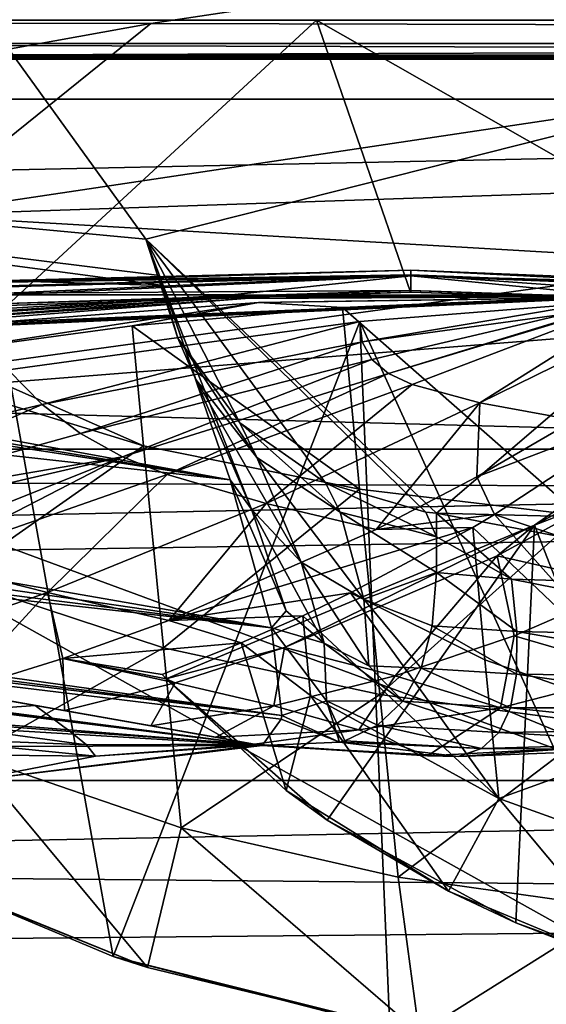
# Model space of a CAD drawing. Header units: metres. Extents: x -1204 to 0, y -809 to 0.
# Tile 124 of 145: x -276 to -241, y -117 to -52. Entities that reach past the tile are written whole.
import ezdxf

# ---------------------------------------------------------------- set-up
doc = ezdxf.new("R2010")
doc.units = ezdxf.units.M

msp = doc.modelspace()

# ---------------------------------------------------------------- linework, layer by layer
at = {"layer": 'top'}
for points in [[(-61.019341, -42.277069, 163.059708), (-61.019341, -52.277039, 163.059708), (-1143.019287, -42.277069, 163.059708)], [(-1143.019287, -42.277069, 163.059708), (-61.019341, -52.277039, 163.059708), (-1143.019287, -52.277039, 163.059708)], [(-1143.019287, -42.277069, 2063.059814), (-1143.019287, -52.277039, 2063.059814), (-61.019341, -42.277069, 2063.059814)], [(-1143.019287, -52.277039, 2063.059814), (-61.019341, -52.277039, 2063.059814), (-61.019341, -42.277069, 2063.059814)], [(-1143.019287, -52.277039, 2063.059814), (-592.221802, -52.277039, 2035.05957), (-61.019341, -52.277039, 2063.059814)], [(-61.019341, -52.277039, 163.059708), (-606.323853, -52.2771, 178.815674), (-1143.019287, -52.277039, 163.059708)], [(-579.647461, -52.277081, 180.079239), (-606.323853, -52.2771, 178.815674), (-61.019341, -52.277039, 163.059708)], [(-592.221802, -52.277039, 2035.05957), (-530.419067, -52.277027, 2033.819946), (-61.019341, -52.277039, 2063.059814)], [(-553.259033, -52.277065, 183.603622), (-579.647461, -52.277081, 180.079239), (-61.019341, -52.277039, 163.059708)], [(-527.484924, -52.277077, 189.304047), (-553.259033, -52.277065, 183.603622), (-61.019341, -52.277039, 163.059708)], [(-61.019341, -52.277039, 2063.059814), (-530.419067, -52.277027, 2033.819946), (-210.875702, -52.277069, 2039.214233)], [(-530.419067, -52.277027, 2033.819946), (-468.711304, -52.277031, 2030.107056), (-210.875702, -52.277069, 2039.214233)], [(-61.019341, -52.277039, 163.059708), (-256.563019, -52.277069, 206.237686), (-527.484924, -52.277077, 189.304047)], [(-256.563019, -52.277069, 206.237686), (-502.631165, -52.277073, 197.033524), (-527.484924, -52.277077, 189.304047)], [(-256.563019, -52.277069, 206.237686), (-290.753235, -52.277069, 210.990097), (-502.631165, -52.277073, 197.033524)], [(-210.875702, -52.277069, 2039.214233), (-468.711304, -52.277031, 2030.107056), (-278.17038, -52.277069, 2029.386353)], [(-267.775208, -66.672073, 2028.636108), (-278.17038, -52.277069, 2029.386353), (-342.381622, -59.655857, 2014.233154)], [(-290.753235, -52.277069, 210.990097), (-256.563019, -52.277069, 206.237686), (-276.877197, -71.034431, 208.818008)], [(-210.875702, -52.277069, 2039.214233), (-278.17038, -52.277069, 2029.386353), (-267.775208, -66.672073, 2028.636108)], [(-256.563019, -52.277069, 206.237686), (-250.390213, -70.14772, 205.591843), (-276.877197, -71.034431, 208.818008)], [(-248.685623, -84.685059, 2028.494751), (-210.875702, -52.277069, 2039.214233), (-267.775208, -66.672073, 2028.636108)], [(-187.65834, -52.277069, 202.238358), (-256.563019, -52.277069, 206.237686), (-61.019341, -52.277039, 163.059708)], [(-250.390213, -70.14772, 205.591843), (-256.563019, -52.277069, 206.237686), (-223.718063, -71.016754, 203.528641)], [(-256.563019, -52.277069, 206.237686), (-187.65834, -52.277069, 202.238358), (-223.718063, -71.016754, 203.528641)], [(-210.875702, -52.277069, 2039.214233), (-248.685623, -84.685059, 2028.494751), (-210.236877, -85.672096, 2033.360474)], [(-345.495789, -67.359512, 1955.478638), (-266.640259, -69.719315, 2009.059448), (-342.381622, -59.655857, 2014.233154)], [(-342.381622, -59.655857, 2014.233154), (-266.640259, -69.719315, 2009.059448), (-266.879822, -69.063744, 2013.302856)], [(-266.879822, -69.063744, 2013.302856), (-267.775208, -66.672073, 2028.636108), (-342.381622, -59.655857, 2014.233154)], [(-408.196045, -66.271866, 1898.582886), (-426.751129, -67.791565, 1860.075562), (-259.518127, -92.216759, 1813.18335)], [(-408.196045, -66.271866, 1898.582886), (-262.235535, -82.48381, 1914.326294), (-364.144409, -66.820793, 1941.365845)], [(-262.235535, -82.48381, 1914.326294), (-408.196045, -66.271866, 1898.582886), (-259.518127, -92.216759, 1813.18335)], [(-262.235535, -82.48381, 1914.326294), (-353.708588, -67.413704, 1946.987915), (-364.144409, -66.820793, 1941.365845)], [(-265.662384, -73.181023, 2027.8302), (-261.59967, -78.734474, 2027.513916), (-267.775208, -66.672073, 2028.636108)], [(-261.59967, -78.734474, 2027.513916), (-255.965561, -82.690681, 2027.717407), (-267.775208, -66.672073, 2028.636108)], [(-267.775208, -66.672073, 2028.636108), (-255.965561, -82.690681, 2027.717407), (-249.384933, -84.61161, 2028.396362)], [(-249.384933, -84.61161, 2028.396362), (-248.685623, -84.685059, 2028.494751), (-267.775208, -66.672073, 2028.636108)], [(-265.662384, -73.181023, 2027.8302), (-267.775208, -66.672073, 2028.636108), (-266.879822, -69.063744, 2013.302856)], [(-259.518127, -92.216759, 1813.18335), (-426.751129, -67.791565, 1860.075562), (-442.653564, -69.184189, 1820.396484)], [(-345.495789, -67.359512, 1955.478638), (-353.708588, -67.413704, 1946.987915), (-262.235535, -82.48381, 1914.326294)], [(-266.640259, -69.719315, 2009.059448), (-345.495789, -67.359512, 1955.478638), (-262.235535, -82.48381, 1914.326294)], [(-442.653564, -69.184189, 1820.396484), (-455.831238, -70.398582, 1779.724731), (-259.518127, -92.216759, 1813.18335)], [(-276.882782, -69.499634, 514.64093), (-276.882782, -69.382828, 464.540741), (-250.369675, -68.711884, 464.54068)], [(-276.882782, -69.382828, 464.540741), (-276.882782, -69.465851, 414.440399), (-250.369675, -68.711884, 464.54068)], [(-250.369675, -68.711884, 464.54068), (-276.882782, -69.465851, 414.440399), (-250.369675, -69.029884, 364.343201)], [(-250.369675, -68.711884, 464.54068), (-250.369675, -69.0886, 564.737549), (-276.882782, -69.499634, 514.64093)], [(-250.369675, -69.029884, 364.343201), (-276.882782, -70.231323, 314.247833), (-250.369675, -70.04245, 264.160095)], [(-276.882782, -69.465851, 414.440399), (-276.882782, -69.748695, 364.342041), (-250.369675, -69.029884, 364.343201)], [(-250.369675, -69.029884, 364.343201), (-276.882782, -69.748695, 364.342041), (-276.882782, -70.231323, 314.247833)], [(-250.369675, -69.0886, 564.737549), (-262.123352, -70.332756, 664.562439), (-276.882782, -70.332657, 614.832153)], [(-250.369675, -69.0886, 564.737549), (-276.882782, -69.816254, 564.73877), (-276.882782, -69.499634, 514.64093)], [(-276.882782, -69.816254, 564.73877), (-250.369675, -69.0886, 564.737549), (-276.882782, -70.332657, 614.832153)], [(-265.662384, -73.181023, 2027.8302), (-266.879822, -69.063744, 2013.302856), (-264.489716, -75.891113, 2009.059448)], [(-264.489716, -75.891113, 2009.059448), (-266.879822, -69.063744, 2013.302856), (-266.640259, -69.719315, 2009.059448)], [(-237.463623, -70.354691, 664.56189), (-262.123352, -70.332756, 664.562439), (-250.369675, -69.0886, 564.737549)], [(-250.369675, -69.029884, 364.343201), (-223.855698, -70.058678, 364.34436), (-250.369675, -68.711884, 464.54068)], [(-223.855698, -70.058678, 364.34436), (-223.855698, -69.788551, 464.540619), (-250.369675, -68.711884, 464.54068)], [(-250.369675, -68.711884, 464.54068), (-223.855698, -69.788551, 464.540619), (-250.369675, -69.0886, 564.737549)], [(-223.855698, -70.058678, 364.34436), (-250.369675, -69.029884, 364.343201), (-223.855698, -70.918816, 264.160309)], [(-223.855698, -70.918816, 264.160309), (-250.369675, -69.029884, 364.343201), (-250.369675, -70.04245, 264.160095)], [(-223.855698, -70.108559, 564.736389), (-237.463623, -70.354691, 664.56189), (-250.369675, -69.0886, 564.737549)], [(-223.855698, -69.788551, 464.540619), (-223.855698, -70.108559, 564.736389), (-250.369675, -69.0886, 564.737549)], [(-264.489716, -75.891113, 2009.059448), (-266.640259, -69.719315, 2009.059448), (-260.828247, -84.427757, 1933.293335)], [(-266.640259, -69.719315, 2009.059448), (-262.235535, -82.48381, 1914.326294), (-260.828247, -84.427757, 1933.293335)], [(-455.831238, -70.398582, 1779.724731), (-466.221802, -71.391251, 1738.247314), (-258.848663, -97.975372, 1711.757446)], [(-455.831238, -70.398582, 1779.724731), (-258.848663, -97.975372, 1711.757446), (-259.518127, -92.216759, 1813.18335)], [(-262.123352, -70.332756, 664.562439), (-286.738617, -71.819649, 664.523438), (-276.882782, -70.332657, 614.832153)], [(-286.738617, -71.819649, 664.523438), (-262.123352, -70.332756, 664.562439), (-286.229492, -72.030418, 669.276611)], [(-262.123352, -70.332756, 664.562439), (-261.683929, -70.45549, 669.314392), (-286.229492, -72.030418, 669.276611)], [(-286.229492, -72.030418, 669.276611), (-261.683929, -70.45549, 669.314392), (-285.719269, -72.241791, 674.029907)], [(-261.683929, -70.45549, 669.314392), (-261.2435, -70.578888, 674.066467), (-285.719269, -72.241791, 674.029907)], [(-285.211304, -72.45475, 678.783386), (-261.2435, -70.578888, 674.066467), (-236.339081, -70.440811, 678.820374)], [(-285.211304, -72.45475, 678.783386), (-236.339081, -70.440811, 678.820374), (-284.959351, -72.56263, 681.160339)], [(-284.959351, -72.56263, 681.160339), (-236.339081, -70.440811, 678.820374), (-236.153702, -70.456757, 681.197021)], [(-284.834808, -72.617561, 682.348877), (-284.959351, -72.56263, 681.160339), (-236.153702, -70.456757, 681.197021)], [(-284.834808, -72.617561, 682.348877), (-236.153702, -70.456757, 681.197021), (-236.062119, -70.465492, 682.385376)], [(-284.773529, -72.645729, 682.943237), (-284.834808, -72.617561, 682.348877), (-236.062119, -70.465492, 682.385376)], [(-284.773529, -72.645729, 682.943237), (-236.062119, -70.465492, 682.385376), (-236.017105, -70.470398, 682.979675)], [(-284.743622, -72.660309, 683.240479), (-284.773529, -72.645729, 682.943237), (-236.017105, -70.470398, 682.979675)], [(-284.743622, -72.660309, 683.240479), (-236.017105, -70.470398, 682.979675), (-235.995148, -70.473236, 683.276855)], [(-284.729156, -72.667953, 683.38916), (-284.743622, -72.660309, 683.240479), (-235.995148, -70.473236, 683.276855)], [(-284.729156, -72.667953, 683.38916), (-235.995148, -70.473236, 683.276855), (-235.984558, -70.474922, 683.425415)], [(-260.378906, -70.836922, 683.571777), (-284.729156, -72.667953, 683.38916), (-235.984558, -70.474922, 683.425415)], [(-276.882782, -70.913689, 264.159882), (-250.369675, -70.14772, 256.404907), (-250.369675, -70.04245, 264.160095)], [(-250.369675, -70.04245, 264.160095), (-276.882782, -70.231323, 314.247833), (-276.882782, -70.913689, 264.159882)], [(-276.882782, -71.034805, 256.404907), (-250.369675, -70.14772, 256.404907), (-276.882782, -70.913689, 264.159882)], [(-276.877197, -71.034431, 208.818008), (-250.369675, -70.14772, 256.404907), (-276.882782, -71.034805, 256.404907)], [(-276.877197, -71.034431, 208.818008), (-250.390213, -70.14772, 205.591843), (-250.369675, -70.14772, 256.404907)], [(-262.123352, -70.332756, 664.562439), (-237.463623, -70.354691, 664.56189), (-261.683929, -70.45549, 669.314392)], [(-237.463623, -70.354691, 664.56189), (-237.088516, -70.382545, 669.314636), (-261.683929, -70.45549, 669.314392)], [(-261.683929, -70.45549, 669.314392), (-237.088516, -70.382545, 669.314636), (-261.2435, -70.578888, 674.066467)], [(-237.088516, -70.382545, 669.314636), (-236.712921, -70.411072, 674.067444), (-261.2435, -70.578888, 674.066467)], [(-261.2435, -70.578888, 674.066467), (-236.712921, -70.411072, 674.067444), (-236.339081, -70.440811, 678.820374)], [(-235.984558, -70.474922, 683.425415), (-235.975861, -70.47789, 683.574036), (-260.378906, -70.836922, 683.571777)], [(-235.975861, -70.47789, 683.574036), (-240.700684, -70.562172, 708.823303), (-260.378906, -70.836922, 683.571777)], [(-253.710861, -72.084984, 762.362244), (-230.26123, -70.230324, 762.349976), (-253.563034, -73.432732, 814.112305)], [(-253.710861, -72.084984, 762.362244), (-231.354294, -121.278793, 761.023438), (-230.26123, -70.230324, 762.349976)], [(-230.26123, -70.230324, 762.349976), (-233.943115, -70.118805, 878.511047), (-253.563034, -73.432732, 814.112305)], [(-253.563034, -73.432732, 814.112305), (-233.943115, -70.118805, 878.511047), (-252.939392, -74.575821, 867.177368)], [(-233.943115, -70.118805, 878.511047), (-251.84726, -75.500259, 920.247742), (-252.939392, -74.575821, 867.177368)], [(-233.943115, -70.118805, 878.511047), (-234.248764, -70.115738, 994.730042), (-251.84726, -75.500259, 920.247742)], [(-234.248764, -70.115738, 994.730042), (-250.296158, -76.229965, 973.29071), (-251.84726, -75.500259, 920.247742)], [(-250.390213, -70.14772, 205.591843), (-223.855698, -71.00824, 256.404907), (-250.369675, -70.14772, 256.404907)], [(-250.390213, -70.14772, 205.591843), (-223.718063, -71.016754, 203.528641), (-223.855698, -71.00824, 256.404907)], [(-250.369675, -70.14772, 256.404907), (-223.855698, -71.00824, 256.404907), (-250.369675, -70.04245, 264.160095)], [(-250.369675, -70.04245, 264.160095), (-223.855698, -71.00824, 256.404907), (-223.855698, -70.918816, 264.160309)], [(-250.296158, -76.229965, 973.29071), (-234.248764, -70.115738, 994.730042), (-245.848083, -77.436874, 1079.070068)], [(-234.248764, -70.115738, 994.730042), (-231.177917, -70.216606, 1110.908813), (-245.848083, -77.436874, 1079.070068)], [(-245.848083, -77.436874, 1079.070068), (-231.177917, -70.216606, 1110.908813), (-239.623795, -78.559494, 1184.903076)], [(-242.26416, -85.4701, 1278.2948), (-230.215027, -116.374176, 1277.458618), (-220.772537, -70.488029, 1278.628784)], [(-242.26416, -85.4701, 1278.2948), (-220.772537, -70.488029, 1278.628784), (-231.609344, -79.751343, 1290.754761)], [(-285.719269, -72.241791, 674.029907), (-261.2435, -70.578888, 674.066467), (-285.211304, -72.45475, 678.783386)], [(-284.729156, -72.667953, 683.38916), (-260.378906, -70.836922, 683.571777), (-284.717194, -72.677261, 683.537781)], [(-260.378906, -70.836922, 683.571777), (-281.759491, -74.153938, 721.404175), (-284.717194, -72.677261, 683.537781)], [(-268.667816, -72.375862, 715.761597), (-281.759491, -74.153938, 721.404175), (-260.378906, -70.836922, 683.571777)], [(-254.862625, -71.172005, 711.637573), (-268.667816, -72.375862, 715.761597), (-260.378906, -70.836922, 683.571777)], [(-260.378906, -70.836922, 683.571777), (-240.700684, -70.562172, 708.823303), (-254.862625, -71.172005, 711.637573)], [(-254.862625, -71.172005, 711.637573), (-240.700684, -70.562172, 708.823303), (-239.310577, -84.834229, 716.245911)], [(-466.221802, -71.391251, 1738.247314), (-473.776428, -72.127205, 1696.156494), (-258.848663, -97.975372, 1711.757446)], [(-268.667816, -72.375862, 715.761597), (-254.862625, -71.172005, 711.637573), (-253.738297, -83.096649, 717.745605)], [(-254.862625, -71.172005, 711.637573), (-239.310577, -84.834229, 716.245911), (-253.738297, -83.096649, 717.745605)], [(-473.776428, -72.127205, 1696.156494), (-478.459229, -72.580704, 1653.644287), (-260.131592, -99.941025, 1610.207397)], [(-258.848663, -97.975372, 1711.757446), (-473.776428, -72.127205, 1696.156494), (-258.878174, -98.22435, 1704.796509)], [(-473.776428, -72.127205, 1696.156494), (-260.131592, -99.941025, 1610.207397), (-258.878174, -98.22435, 1704.796509)], [(-267.930023, -80.262146, 719.75354), (-281.759491, -74.153938, 721.404175), (-268.667816, -72.375862, 715.761597)], [(-274.569244, -77.53093, 814.001709), (-276.7966, -75.263687, 762.33905), (-253.710861, -72.084984, 762.362244)], [(-276.7966, -75.263687, 762.33905), (-269.919525, -113.818291, 761.317261), (-253.710861, -72.084984, 762.362244)], [(-253.710861, -72.084984, 762.362244), (-253.563034, -73.432732, 814.112305), (-274.569244, -77.53093, 814.001709)], [(-269.919525, -113.818291, 761.317261), (-251.758255, -118.492004, 761.148682), (-253.710861, -72.084984, 762.362244)], [(-253.738297, -83.096649, 717.745605), (-267.930023, -80.262146, 719.75354), (-268.667816, -72.375862, 715.761597)], [(-253.710861, -72.084984, 762.362244), (-251.758255, -118.492004, 761.148682), (-231.354294, -121.278793, 761.023438)], [(-478.459229, -72.580704, 1653.644287), (-480.247559, -72.735626, 1610.922363), (-260.131592, -99.941025, 1610.207397)], [(-480.247559, -72.735626, 1610.922363), (-378.457642, -90.359482, 1610.460938), (-260.131592, -99.941025, 1610.207397)], [(-253.563034, -73.432732, 814.112305), (-272.048859, -79.443771, 866.967041), (-274.569244, -77.53093, 814.001709)], [(-253.563034, -73.432732, 814.112305), (-252.939392, -74.575821, 867.177368), (-272.048859, -79.443771, 866.967041)], [(-261.59967, -78.734474, 2027.513916), (-265.662384, -73.181023, 2027.8302), (-260.472534, -81.03244, 2009.059448)], [(-260.472534, -81.03244, 2009.059448), (-265.662384, -73.181023, 2027.8302), (-264.489716, -75.891113, 2009.059448)], [(-267.930023, -80.262146, 719.75354), (-281.661041, -76.051819, 722.391174), (-281.759491, -74.153938, 721.404175)], [(-252.939392, -74.575821, 867.177368), (-269.307739, -80.971298, 919.948853), (-272.048859, -79.443771, 866.967041)], [(-252.939392, -74.575821, 867.177368), (-251.84726, -75.500259, 920.247742), (-269.307739, -80.971298, 919.948853)], [(-295.396973, -82.456459, 813.893066), (-276.7966, -75.263687, 762.33905), (-274.569244, -77.53093, 814.001709)], [(-276.7966, -75.263687, 762.33905), (-285.059998, -107.455383, 761.522034), (-269.919525, -113.818291, 761.317261)], [(-251.84726, -75.500259, 920.247742), (-266.358978, -82.145012, 972.941101), (-269.307739, -80.971298, 919.948853)], [(-251.84726, -75.500259, 920.247742), (-250.296158, -76.229965, 973.29071), (-266.358978, -82.145012, 972.941101)], [(-280.378967, -88.98497, 730.284485), (-281.661041, -76.051819, 722.391174), (-267.930023, -80.262146, 719.75354)], [(-250.296158, -76.229965, 973.29071), (-259.870056, -84.040115, 1078.924683), (-266.358978, -82.145012, 972.941101)], [(-260.472534, -81.03244, 2009.059448), (-264.489716, -75.891113, 2009.059448), (-257.56839, -87.899574, 1933.207153)], [(-264.489716, -75.891113, 2009.059448), (-260.828247, -84.427757, 1933.293335), (-257.56839, -87.899574, 1933.207153)], [(-250.296158, -76.229965, 973.29071), (-245.848083, -77.436874, 1079.070068), (-259.870056, -84.040115, 1078.924683)], [(-291.053192, -84.70723, 866.758545), (-295.396973, -82.456459, 813.893066), (-274.569244, -77.53093, 814.001709)], [(-274.569244, -77.53093, 814.001709), (-272.048859, -79.443771, 866.967041), (-291.053192, -84.70723, 866.758545)], [(-245.848083, -77.436874, 1079.070068), (-252.648956, -85.747231, 1184.885986), (-259.870056, -84.040115, 1078.924683)], [(-246.045151, -82.294876, 1184.893921), (-252.648956, -85.747231, 1184.885986), (-245.848083, -77.436874, 1079.070068)], [(-239.623795, -78.559494, 1184.903076), (-246.045151, -82.294876, 1184.893921), (-245.848083, -77.436874, 1079.070068)], [(-234.181702, -77.763115, 1233.295044), (-246.045151, -82.294876, 1184.893921), (-239.623795, -78.559494, 1184.903076)], [(-234.181702, -77.763115, 1233.295044), (-244.872894, -84.769485, 1241.751099), (-246.045151, -82.294876, 1184.893921)], [(-244.872894, -84.769485, 1241.751099), (-234.181702, -77.763115, 1233.295044), (-233.286179, -88.68718, 1240.01416)], [(-255.965561, -82.690681, 2027.717407), (-261.59967, -78.734474, 2027.513916), (-255.014404, -84.607147, 2009.059448)], [(-255.014404, -84.607147, 2009.059448), (-261.59967, -78.734474, 2027.513916), (-260.472534, -81.03244, 2009.059448)], [(-272.048859, -79.443771, 866.967041), (-269.307739, -80.971298, 919.948853), (-291.053192, -84.70723, 866.758545)], [(-280.197418, -96.401306, 1184.866943), (-273.112457, -97.650322, 1290.932251), (-374.275208, -79.80957, 1103.093628)], [(-374.275208, -79.80957, 1103.093628), (-273.112457, -97.650322, 1290.932251), (-351.072571, -83.905075, 1588.958252)], [(-238.021851, -83.821724, 1290.776978), (-242.26416, -85.4701, 1278.2948), (-231.609344, -79.751343, 1290.754761)], [(-266.61554, -93.522057, 728.493347), (-280.378967, -88.98497, 730.284485), (-267.930023, -80.262146, 719.75354)], [(-266.61554, -93.522057, 728.493347), (-267.930023, -80.262146, 719.75354), (-253.738297, -83.096649, 717.745605)], [(-299.366211, -93.022263, 965.059692), (-309.933197, -90.38266, 866.520813), (-269.307739, -80.971298, 919.948853)], [(-269.307739, -80.971298, 919.948853), (-309.933197, -90.38266, 866.520813), (-291.053192, -84.70723, 866.758545)], [(-282.517853, -87.792259, 972.59021), (-299.366211, -93.022263, 965.059692), (-269.307739, -80.971298, 919.948853)], [(-269.307739, -80.971298, 919.948853), (-266.358978, -82.145012, 972.941101), (-282.517853, -87.792259, 972.59021)], [(-255.014404, -84.607147, 2009.059448), (-260.472534, -81.03244, 2009.059448), (-253.468658, -90.322952, 1933.121216)], [(-260.472534, -81.03244, 2009.059448), (-257.56839, -87.899574, 1933.207153), (-253.468658, -90.322952, 1933.121216)], [(-266.358978, -82.145012, 972.941101), (-274.225128, -89.884018, 1078.778931), (-282.517853, -87.792259, 972.59021)], [(-266.358978, -82.145012, 972.941101), (-259.870056, -84.040115, 1078.924683), (-274.225128, -89.884018, 1078.778931)], [(-258.547729, -91.096466, 1857.279663), (-262.235535, -82.48381, 1914.326294), (-259.518127, -92.216759, 1813.18335)], [(-260.828247, -84.427757, 1933.293335), (-262.235535, -82.48381, 1914.326294), (-258.547729, -91.096466, 1857.279663)], [(-249.384933, -84.61161, 2028.396362), (-255.965561, -82.690681, 2027.717407), (-248.685165, -86.235863, 2009.059448)], [(-248.685165, -86.235863, 2009.059448), (-255.965561, -82.690681, 2027.717407), (-255.014404, -84.607147, 2009.059448)], [(-244.872894, -84.769485, 1241.751099), (-252.648956, -85.747231, 1184.885986), (-246.045151, -82.294876, 1184.893921)], [(-252.39917, -96.605309, 727.129822), (-266.61554, -93.522057, 728.493347), (-253.738297, -83.096649, 717.745605)], [(-253.738297, -83.096649, 717.745605), (-239.310577, -84.834229, 716.245911), (-252.39917, -96.605309, 727.129822)], [(-273.112457, -97.650322, 1290.932251), (-336.890472, -86.405754, 1595.911743), (-351.072571, -83.905075, 1588.958252)], [(-259.870056, -84.040115, 1078.924683), (-266.268585, -91.732628, 1184.873901), (-274.225128, -89.884018, 1078.778931)], [(-252.648956, -85.747231, 1184.885986), (-266.268585, -91.732628, 1184.873901), (-259.870056, -84.040115, 1078.924683)], [(-242.26416, -85.4701, 1278.2948), (-238.021851, -83.821724, 1290.776978), (-244.697678, -87.487213, 1290.802368)], [(-244.697678, -87.487213, 1290.802368), (-238.021851, -83.821724, 1290.776978), (-236.01265, -89.464478, 1396.651733)], [(-257.56839, -87.899574, 1933.207153), (-260.828247, -84.427757, 1933.293335), (-256.057129, -93.229828, 1857.174438)], [(-260.828247, -84.427757, 1933.293335), (-258.547729, -91.096466, 1857.279663), (-256.057129, -93.229828, 1857.174438)], [(-248.685165, -86.235863, 2009.059448), (-255.014404, -84.607147, 2009.059448), (-248.685959, -88.57296, 1977.555542)], [(-255.014404, -84.607147, 2009.059448), (-253.468658, -90.322952, 1933.121216), (-248.685959, -88.57296, 1977.555542)], [(-248.685623, -84.685059, 2028.494751), (-249.384933, -84.61161, 2028.396362), (-248.685165, -86.235863, 2009.059448)], [(-243.775116, -89.009903, 1976.499634), (-222.656891, -89.630089, 1979.133179), (-248.685623, -84.685059, 2028.494751)], [(-222.656891, -89.630089, 1979.133179), (-210.236877, -85.672096, 2033.360474), (-248.685623, -84.685059, 2028.494751)], [(-248.685623, -84.685059, 2028.494751), (-248.685165, -86.235863, 2009.059448), (-243.775116, -89.009903, 1976.499634)], [(-244.872894, -84.769485, 1241.751099), (-246.314774, -85.616112, 1243.019653), (-252.648956, -85.747231, 1184.885986)], [(-239.310577, -84.834229, 716.245911), (-237.953033, -98.528687, 726.11145), (-252.39917, -96.605309, 727.129822)], [(-232.252518, -98.96582, 1248.087646), (-246.314774, -85.616112, 1243.019653), (-244.872894, -84.769485, 1241.751099)], [(-232.252518, -98.96582, 1248.087646), (-244.872894, -84.769485, 1241.751099), (-233.286179, -88.68718, 1240.01416)], [(-266.442505, -95.562141, 1278.095215), (-255.858917, -104.84761, 1277.825928), (-242.26416, -85.4701, 1278.2948)], [(-266.442505, -95.562141, 1278.095215), (-242.26416, -85.4701, 1278.2948), (-258.658356, -93.507774, 1290.862061)], [(-246.314774, -85.616112, 1243.019653), (-266.268585, -91.732628, 1184.873901), (-252.648956, -85.747231, 1184.885986)], [(-246.314774, -85.616112, 1243.019653), (-254.323395, -89.916473, 1250.821045), (-266.268585, -91.732628, 1184.873901)], [(-258.658356, -93.507774, 1290.862061), (-242.26416, -85.4701, 1278.2948), (-244.697678, -87.487213, 1290.802368)], [(-255.858917, -104.84761, 1277.825928), (-243.487457, -111.604996, 1277.617554), (-242.26416, -85.4701, 1278.2948)], [(-254.323395, -89.916473, 1250.821045), (-246.314774, -85.616112, 1243.019653), (-245.517944, -94.320023, 1249.539429)], [(-245.517944, -94.320023, 1249.539429), (-246.314774, -85.616112, 1243.019653), (-232.252518, -98.96582, 1248.087646)], [(-242.26416, -85.4701, 1278.2948), (-243.487457, -111.604996, 1277.617554), (-230.215027, -116.374176, 1277.458618)], [(-336.890472, -86.405754, 1595.911743), (-273.112457, -97.650322, 1290.932251), (-321.712891, -89.08197, 1600.562622)], [(-248.685165, -86.235863, 2009.059448), (-248.685959, -88.57296, 1977.555542), (-243.775116, -89.009903, 1976.499634)], [(-282.517853, -87.792259, 972.59021), (-274.225128, -89.884018, 1078.778931), (-288.704315, -94.901497, 1078.634888)], [(-244.697678, -87.487213, 1290.802368), (-251.400711, -95.371475, 1396.731201), (-258.658356, -93.507774, 1290.862061)], [(-253.468658, -90.322952, 1933.121216), (-257.56839, -87.899574, 1933.207153), (-253.135101, -94.718575, 1857.069092)], [(-257.56839, -87.899574, 1933.207153), (-256.057129, -93.229828, 1857.174438), (-253.135101, -94.718575, 1857.069092)], [(-243.59259, -92.734589, 1396.689453), (-251.400711, -95.371475, 1396.731201), (-244.697678, -87.487213, 1290.802368)], [(-236.01265, -89.464478, 1396.651733), (-243.59259, -92.734589, 1396.689453), (-244.697678, -87.487213, 1290.802368)], [(-248.685959, -88.57296, 1977.555542), (-253.468658, -90.322952, 1933.121216), (-248.962616, -92.082726, 1923.211182)], [(-248.685959, -88.57296, 1977.555542), (-248.962616, -92.082726, 1923.211182), (-243.425919, -92.446884, 1923.893799)], [(-243.775116, -89.009903, 1976.499634), (-248.685959, -88.57296, 1977.555542), (-243.425919, -92.446884, 1923.893799)], [(-273.112457, -97.650322, 1290.932251), (-267.439392, -98.650291, 1396.825317), (-321.712891, -89.08197, 1600.562622)], [(-321.712891, -89.08197, 1600.562622), (-267.439392, -98.650291, 1396.825317), (-306.017487, -91.84948, 1602.751587)], [(-279.225739, -100.618393, 740.00824), (-280.378967, -88.98497, 730.284485), (-266.61554, -93.522057, 728.493347)], [(-243.425919, -92.446884, 1923.893799), (-224.228531, -92.871925, 1926.165649), (-243.775116, -89.009903, 1976.499634)], [(-224.228531, -92.871925, 1926.165649), (-222.656891, -89.630089, 1979.133179), (-243.775116, -89.009903, 1976.499634)], [(-274.225128, -89.884018, 1078.778931), (-280.197418, -96.401306, 1184.866943), (-288.704315, -94.901497, 1078.634888)], [(-280.197418, -96.401306, 1184.866943), (-274.225128, -89.884018, 1078.778931), (-273.213379, -94.237137, 1184.869751)], [(-274.225128, -89.884018, 1078.778931), (-266.268585, -91.732628, 1184.873901), (-273.213379, -94.237137, 1184.869751)], [(-254.323395, -89.916473, 1250.821045), (-257.472382, -91.424812, 1254.348999), (-266.268585, -91.732628, 1184.873901)], [(-257.472382, -91.424812, 1254.348999), (-254.323395, -89.916473, 1250.821045), (-244.601624, -103.431969, 1258.063843)], [(-254.323395, -89.916473, 1250.821045), (-245.517944, -94.320023, 1249.539429), (-244.601624, -103.431969, 1258.063843)], [(-235.40065, -95.125374, 1502.438477), (-243.59259, -92.734589, 1396.689453), (-236.01265, -89.464478, 1396.651733)], [(-378.457642, -90.359482, 1610.460938), (-338.100586, -95.254295, 1610.332642), (-260.131592, -99.941025, 1610.207397)], [(-253.468658, -90.322952, 1933.121216), (-249.701752, -94.856293, 1870.545532), (-248.962616, -92.082726, 1923.211182)], [(-249.701752, -94.856293, 1870.545532), (-253.468658, -90.322952, 1933.121216), (-253.135101, -94.718575, 1857.069092)], [(-256.057129, -93.229828, 1857.174438), (-258.547729, -91.096466, 1857.279663), (-259.518127, -92.216759, 1813.18335)], [(-267.439392, -98.650291, 1396.825317), (-290.291626, -94.622375, 1602.445313), (-306.017487, -91.84948, 1602.751587)], [(-266.268585, -91.732628, 1184.873901), (-261.510864, -93.211891, 1259.450806), (-273.213379, -94.237137, 1184.869751)], [(-266.268585, -91.732628, 1184.873901), (-257.472382, -91.424812, 1254.348999), (-261.510864, -93.211891, 1259.450806)], [(-261.510864, -93.211891, 1259.450806), (-257.472382, -91.424812, 1254.348999), (-256.957611, -96.665314, 1259.022217)], [(-257.472382, -91.424812, 1254.348999), (-244.601624, -103.431969, 1258.063843), (-256.957611, -96.665314, 1259.022217)], [(-256.057129, -93.229828, 1857.174438), (-259.518127, -92.216759, 1813.18335), (-255.913528, -97.01442, 1781.018188)], [(-259.518127, -92.216759, 1813.18335), (-258.848663, -97.975372, 1711.757446), (-255.913528, -97.01442, 1781.018188)], [(-248.962616, -92.082726, 1923.211182), (-249.701752, -94.856293, 1870.545532), (-243.44075, -95.261238, 1871.262085)], [(-243.425919, -92.446884, 1923.893799), (-248.962616, -92.082726, 1923.211182), (-243.44075, -95.261238, 1871.262085)], [(-243.44075, -95.261238, 1871.262085), (-225.997025, -95.475433, 1873.166016), (-243.425919, -92.446884, 1923.893799)], [(-225.997025, -95.475433, 1873.166016), (-224.228531, -92.871925, 1926.165649), (-243.425919, -92.446884, 1923.893799)], [(-244.497162, -97.482567, 1502.468506), (-251.400711, -95.371475, 1396.731201), (-243.59259, -92.734589, 1396.689453)], [(-235.40065, -95.125374, 1502.438477), (-244.497162, -97.482567, 1502.468506), (-243.59259, -92.734589, 1396.689453)], [(-265.442596, -105.354439, 739.102783), (-279.225739, -100.618393, 740.00824), (-266.61554, -93.522057, 728.493347)], [(-273.213379, -94.237137, 1184.869751), (-261.510864, -93.211891, 1259.450806), (-266.702789, -95.27372, 1267.624756)], [(-258.56723, -102.906921, 1267.624756), (-266.702789, -95.27372, 1267.624756), (-261.510864, -93.211891, 1259.450806)], [(-265.442596, -105.354439, 739.102783), (-266.61554, -93.522057, 728.493347), (-252.39917, -96.605309, 727.129822)], [(-265.848785, -95.822243, 1290.895996), (-266.442505, -95.562141, 1278.095215), (-258.658356, -93.507774, 1290.862061)], [(-258.658356, -93.507774, 1290.862061), (-259.372253, -97.35051, 1396.776489), (-265.848785, -95.822243, 1290.895996)], [(-256.957611, -96.665314, 1259.022217), (-258.56723, -102.906921, 1267.624756), (-261.510864, -93.211891, 1259.450806)], [(-251.400711, -95.371475, 1396.731201), (-259.372253, -97.35051, 1396.776489), (-258.658356, -93.507774, 1290.862061)], [(-253.135101, -94.718575, 1857.069092), (-256.057129, -93.229828, 1857.174438), (-250.903091, -97.030205, 1817.897827)], [(-256.057129, -93.229828, 1857.174438), (-255.913528, -97.01442, 1781.018188), (-250.903091, -97.030205, 1817.897827)], [(-273.112457, -97.650322, 1290.932251), (-280.197418, -96.401306, 1184.866943), (-273.213379, -94.237137, 1184.869751)], [(-266.702789, -95.27372, 1267.624756), (-266.442505, -95.562141, 1278.095215), (-273.213379, -94.237137, 1184.869751)], [(-266.442505, -95.562141, 1278.095215), (-265.848785, -95.822243, 1290.895996), (-273.213379, -94.237137, 1184.869751)], [(-273.213379, -94.237137, 1184.869751), (-265.848785, -95.822243, 1290.895996), (-273.112457, -97.650322, 1290.932251)], [(-244.601624, -103.431969, 1258.063843), (-245.517944, -94.320023, 1249.539429), (-232.252518, -98.96582, 1248.087646)], [(-290.291626, -94.622375, 1602.445313), (-275.022827, -97.314667, 1599.732788), (-285.199677, -98.054344, 1602.708252)], [(-267.439392, -98.650291, 1396.825317), (-263.16864, -99.40284, 1502.538086), (-290.291626, -94.622375, 1602.445313)], [(-263.16864, -99.40284, 1502.538086), (-275.022827, -97.314667, 1599.732788), (-290.291626, -94.622375, 1602.445313)], [(-250.903091, -97.030205, 1817.897827), (-249.701752, -94.856293, 1870.545532), (-253.135101, -94.718575, 1857.069092)], [(-249.701752, -94.856293, 1870.545532), (-250.903091, -97.030205, 1817.897827), (-243.827286, -97.469505, 1818.614502)], [(-243.44075, -95.261238, 1871.262085), (-249.701752, -94.856293, 1870.545532), (-243.827286, -97.469505, 1818.614502)], [(-260.131592, -99.941025, 1610.207397), (-338.100586, -95.254295, 1610.332642), (-299.051025, -100.098587, 1610.205811)], [(-258.56723, -102.906921, 1267.624756), (-266.442505, -95.562141, 1278.095215), (-266.702789, -95.27372, 1267.624756)], [(-255.858917, -104.84761, 1277.825928), (-266.442505, -95.562141, 1278.095215), (-258.56723, -102.906921, 1267.624756)], [(-253.783951, -98.917046, 1502.501831), (-259.372253, -97.35051, 1396.776489), (-251.400711, -95.371475, 1396.731201)], [(-244.497162, -97.482567, 1502.468506), (-253.783951, -98.917046, 1502.501831), (-251.400711, -95.371475, 1396.731201)], [(-238.285141, -100.036263, 1608.063477), (-244.497162, -97.482567, 1502.468506), (-235.40065, -95.125374, 1502.438477)], [(-243.827286, -97.469505, 1818.614502), (-227.974136, -97.470558, 1820.146118), (-243.44075, -95.261238, 1871.262085)], [(-227.974136, -97.470558, 1820.146118), (-225.997025, -95.475433, 1873.166016), (-243.44075, -95.261238, 1871.262085)], [(-265.848785, -95.822243, 1290.895996), (-267.439392, -98.650291, 1396.825317), (-273.112457, -97.650322, 1290.932251)], [(-259.372253, -97.35051, 1396.776489), (-267.439392, -98.650291, 1396.825317), (-265.848785, -95.822243, 1290.895996)], [(-251.211197, -108.589157, 738.413513), (-265.442596, -105.354439, 739.102783), (-252.39917, -96.605309, 727.129822)], [(-255.913528, -97.01442, 1781.018188), (-258.848663, -97.975372, 1711.757446), (-255.048935, -99.736771, 1704.796509)], [(-247.904907, -109.514252, 1267.624756), (-258.56723, -102.906921, 1267.624756), (-256.957611, -96.665314, 1259.022217)], [(-244.601624, -103.431969, 1258.063843), (-247.904907, -109.514252, 1267.624756), (-256.957611, -96.665314, 1259.022217)], [(-250.903091, -97.030205, 1817.897827), (-255.913528, -97.01442, 1781.018188), (-252.565445, -98.619446, 1765.297607)], [(-255.913528, -97.01442, 1781.018188), (-254.699783, -99.637146, 1712.476563), (-252.565445, -98.619446, 1765.297607)], [(-255.048935, -99.736771, 1704.796509), (-254.699783, -99.637146, 1712.476563), (-255.913528, -97.01442, 1781.018188)], [(-250.903091, -97.030205, 1817.897827), (-252.565445, -98.619446, 1765.297607), (-244.593002, -99.090347, 1765.96106)], [(-252.39917, -96.605309, 727.129822), (-237.953033, -98.528687, 726.11145), (-251.211197, -108.589157, 738.413513)], [(-243.827286, -97.469505, 1818.614502), (-250.903091, -97.030205, 1817.897827), (-244.593002, -99.090347, 1765.96106)], [(-285.199677, -98.054344, 1602.708252), (-275.022827, -97.314667, 1599.732788), (-272.740967, -99.024155, 1599.581543)], [(-275.022827, -97.314667, 1599.732788), (-260.630859, -99.852348, 1594.810181), (-272.740967, -99.024155, 1599.581543)], [(-263.16864, -99.40284, 1502.538086), (-260.630859, -99.852348, 1594.810181), (-275.022827, -97.314667, 1599.732788)], [(-263.16864, -99.40284, 1502.538086), (-267.439392, -98.650291, 1396.825317), (-259.372253, -97.35051, 1396.776489)], [(-263.16864, -99.40284, 1502.538086), (-259.372253, -97.35051, 1396.776489), (-253.783951, -98.917046, 1502.501831)], [(-249.279663, -100.623222, 1608.062744), (-253.783951, -98.917046, 1502.501831), (-244.497162, -97.482567, 1502.468506)], [(-238.285141, -100.036263, 1608.063477), (-249.279663, -100.623222, 1608.062744), (-244.497162, -97.482567, 1502.468506)], [(-244.593002, -99.090347, 1765.96106), (-230.171204, -98.891571, 1767.116089), (-243.827286, -97.469505, 1818.614502)], [(-230.171204, -98.891571, 1767.116089), (-227.974136, -97.470558, 1820.146118), (-243.827286, -97.469505, 1818.614502)], [(-272.740967, -99.024155, 1599.581543), (-271.654449, -99.907928, 1602.119995), (-285.199677, -98.054344, 1602.708252)], [(-271.654449, -99.907928, 1602.119995), (-283.134521, -99.434204, 1604.437378), (-285.199677, -98.054344, 1602.708252)], [(-258.878174, -98.22435, 1704.796509), (-260.131592, -99.941025, 1610.207397), (-255.048935, -99.736771, 1704.796509)], [(-258.848663, -97.975372, 1711.757446), (-258.878174, -98.22435, 1704.796509), (-255.048935, -99.736771, 1704.796509)], [(-260.630859, -99.852348, 1594.810181), (-263.16864, -99.40284, 1502.538086), (-253.783951, -98.917046, 1502.501831)], [(-260.630859, -99.852348, 1594.810181), (-253.783951, -98.917046, 1502.501831), (-249.279663, -100.623222, 1608.062744)], [(-245.743103, -100.144226, 1713.311157), (-252.565445, -98.619446, 1765.297607), (-254.699783, -99.637146, 1712.476563)], [(-244.593002, -99.090347, 1765.96106), (-252.565445, -98.619446, 1765.297607), (-245.743103, -100.144226, 1713.311157)], [(-237.953033, -98.528687, 726.11145), (-236.753845, -110.625648, 737.898682), (-251.211197, -108.589157, 738.413513)], [(-232.252518, -98.96582, 1248.087646), (-231.32312, -108.207855, 1257.33252), (-244.601624, -103.431969, 1258.063843)], [(-232.595139, -99.778778, 1714.084717), (-230.171204, -98.891571, 1767.116089), (-244.593002, -99.090347, 1765.96106)], [(-271.654449, -99.907928, 1602.119995), (-271.075104, -100.653107, 1604.790771), (-283.134521, -99.434204, 1604.437378)], [(-271.075104, -100.653107, 1604.790771), (-281.99176, -100.548157, 1606.32959), (-283.134521, -99.434204, 1604.437378)], [(-272.740967, -99.024155, 1599.581543), (-260.630859, -99.852348, 1594.810181), (-271.654449, -99.907928, 1602.119995)], [(-255.048935, -99.736771, 1704.796509), (-245.743103, -100.144226, 1713.311157), (-254.699783, -99.637146, 1712.476563)], [(-245.743103, -100.144226, 1713.311157), (-232.595139, -99.778778, 1714.084717), (-244.593002, -99.090347, 1765.96106)], [(-299.051025, -100.098587, 1610.205811), (-279.638397, -102.306808, 1610.148071), (-260.131592, -99.941025, 1610.207397)], [(-260.290894, -99.909599, 1608.066772), (-279.638397, -102.306808, 1610.148071), (-271.075104, -100.653107, 1604.790771)], [(-260.290894, -99.909599, 1608.066772), (-260.131592, -99.941025, 1610.207397), (-279.638397, -102.306808, 1610.148071)], [(-260.630859, -99.852348, 1594.810181), (-271.075104, -100.653107, 1604.790771), (-271.654449, -99.907928, 1602.119995)], [(-260.630859, -99.852348, 1594.810181), (-260.290894, -99.909599, 1608.066772), (-271.075104, -100.653107, 1604.790771)], [(-260.290894, -99.909599, 1608.066772), (-260.630859, -99.852348, 1594.810181), (-249.279663, -100.623222, 1608.062744)], [(-260.290894, -99.909599, 1608.066772), (-249.279663, -100.623222, 1608.062744), (-260.131592, -99.941025, 1610.207397)], [(-260.131592, -99.941025, 1610.207397), (-247.277603, -100.662025, 1660.67334), (-255.048935, -99.736771, 1704.796509)], [(-249.279663, -100.623222, 1608.062744), (-247.277603, -100.662025, 1660.67334), (-260.131592, -99.941025, 1610.207397)], [(-247.277603, -100.662025, 1660.67334), (-245.743103, -100.144226, 1713.311157), (-255.048935, -99.736771, 1704.796509)], [(-249.279663, -100.623222, 1608.062744), (-238.285141, -100.036263, 1608.063477), (-247.277603, -100.662025, 1660.67334)], [(-238.285141, -100.036263, 1608.063477), (-235.24234, -100.207565, 1661.058716), (-247.277603, -100.662025, 1660.67334)], [(-247.277603, -100.662025, 1660.67334), (-235.24234, -100.207565, 1661.058716), (-245.743103, -100.144226, 1713.311157)], [(-235.24234, -100.207565, 1661.058716), (-232.595139, -99.778778, 1714.084717), (-245.743103, -100.144226, 1713.311157)], [(-267.657043, -114.545082, 751.349609), (-284.653778, -107.669029, 751.34967), (-279.225739, -100.618393, 740.00824)], [(-271.075104, -100.653107, 1604.790771), (-279.638397, -102.306808, 1610.148071), (-281.99176, -100.548157, 1606.32959)], [(-267.657043, -114.545082, 751.349609), (-279.225739, -100.618393, 740.00824), (-265.442596, -105.354439, 739.102783)], [(-247.904907, -109.514252, 1267.624756), (-255.858917, -104.84761, 1277.825928), (-258.56723, -102.906921, 1267.624756)], [(-235.067734, -114.857941, 1267.624756), (-247.904907, -109.514252, 1267.624756), (-244.601624, -103.431969, 1258.063843)], [(-231.32312, -108.207855, 1257.33252), (-235.067734, -114.857941, 1267.624756), (-244.601624, -103.431969, 1258.063843)], [(-249.823822, -118.855019, 751.349609), (-267.657043, -114.545082, 751.349609), (-265.442596, -105.354439, 739.102783)], [(-249.823822, -118.855019, 751.349609), (-265.442596, -105.354439, 739.102783), (-251.211197, -108.589157, 738.413513)], [(-243.487457, -111.604996, 1277.617554), (-255.858917, -104.84761, 1277.825928), (-247.904907, -109.514252, 1267.624756)], [(-284.653778, -107.669029, 751.34967), (-267.657043, -114.545082, 751.349609), (-285.059998, -107.455383, 761.522034)], [(-285.059998, -107.455383, 761.522034), (-267.657043, -114.545082, 751.349609), (-269.919525, -113.818291, 761.317261)], [(-236.753845, -110.625648, 737.898682), (-249.823822, -118.855019, 751.349609), (-251.211197, -108.589157, 738.413513)], [(-235.067734, -114.857941, 1267.624756), (-243.487457, -111.604996, 1277.617554), (-247.904907, -109.514252, 1267.624756)], [(-231.627274, -121.254982, 751.349548), (-249.823822, -118.855019, 751.349609), (-236.753845, -110.625648, 737.898682)], [(-230.215027, -116.374176, 1277.458618), (-243.487457, -111.604996, 1277.617554), (-235.067734, -114.857941, 1267.624756)], [(-267.657043, -114.545082, 751.349609), (-249.823822, -118.855019, 751.349609), (-269.919525, -113.818291, 761.317261)], [(-269.919525, -113.818291, 761.317261), (-249.823822, -118.855019, 751.349609), (-251.758255, -118.492004, 761.148682)]]:
    msp.add_3dface(points, dxfattribs=at)
at = {"layer": 'top0123410'}
for points in [[(-16.021164, -15.81608, 2063.693115), (-1150.021118, -53.816078, 2063.693115), (-1188.021118, -15.81608, 2063.693115)], [(-54.021164, -53.816078, 2063.693115), (-1150.021118, -53.816078, 2063.693115), (-16.021164, -15.81608, 2063.693115)], [(-51.719181, -51.514099, 2066.693115), (-1152.32312, -51.514099, 2066.693115), (-54.779949, -54.574863, 2078.116211)], [(-1152.32312, -51.514099, 2066.693115), (-1149.262329, -54.574863, 2078.116211), (-54.779949, -54.574863, 2078.116211)], [(-1146.364624, -57.472641, 2077.3396), (-1150.021118, -53.816078, 2063.693115), (-54.021164, -53.816078, 2063.693115)], [(-57.677727, -57.472641, 2077.3396), (-1146.364624, -57.472641, 2077.3396), (-54.021164, -53.816078, 2063.693115)], [(-54.779949, -54.574863, 2078.116211), (-1149.262329, -54.574863, 2078.116211), (-54.874638, -54.669037, 2078.467529)], [(-1149.262329, -54.574863, 2078.116211), (-1149.167725, -54.669037, 2078.467529), (-54.874638, -54.669037, 2078.467529)], [(-54.874638, -54.669037, 2078.467529), (-1149.167725, -54.669037, 2078.467529), (-54.970287, -54.763138, 2078.818848)], [(-1149.167725, -54.669037, 2078.467529), (-1149.072021, -54.763138, 2078.818848), (-54.970287, -54.763138, 2078.818848)], [(-54.970287, -54.763138, 2078.818848), (-1149.072021, -54.763138, 2078.818848), (-55.062557, -54.857471, 2079.170898)], [(-1149.072021, -54.763138, 2078.818848), (-1148.979736, -54.857471, 2079.170898), (-55.062557, -54.857471, 2079.170898)], [(-55.062557, -54.857471, 2079.170898), (-1148.979736, -54.857471, 2079.170898), (-62.500916, -83.822968, 2099.452637)], [(-1148.979736, -54.857471, 2079.170898), (-1143.290527, -78.174026, 2095.497314), (-62.500916, -83.822968, 2099.452637)], [(-1146.364624, -57.472641, 2077.3396), (-57.677727, -57.472641, 2077.3396), (-1140.89856, -80.469208, 2093.442139)], [(-57.677727, -57.472641, 2077.3396), (-63.143745, -80.469208, 2093.442139), (-1140.89856, -80.469208, 2093.442139)], [(-62.500916, -83.822968, 2099.452637), (-1143.290527, -78.174026, 2095.497314), (-1135.536011, -100.241104, 2110.94873)], [(-1140.89856, -80.469208, 2093.442139), (-63.143745, -80.469208, 2093.442139), (-1133.377563, -102.250114, 2108.693115)], [(-63.143745, -80.469208, 2093.442139), (-70.66478, -102.250114, 2108.693115), (-1133.377563, -102.250114, 2108.693115)], [(-73.120026, -110.688354, 2118.26416), (-62.500916, -83.822968, 2099.452637), (-1135.536011, -100.241104, 2110.94873)], [(-73.120026, -110.688354, 2118.26416), (-1135.536011, -100.241104, 2110.94873), (-1125.842896, -120.685265, 2125.263916)], [(-1133.377563, -102.250114, 2108.693115), (-70.66478, -102.250114, 2108.693115), (-1123.930176, -122.44268, 2122.832275)], [(-70.66478, -102.250114, 2108.693115), (-80.112152, -122.44268, 2122.832275), (-1123.930176, -122.44268, 2122.832275)], [(-86.644287, -134.744339, 2135.108154), (-73.120026, -110.688354, 2118.26416), (-1125.842896, -120.685265, 2125.263916)]]:
    msp.add_3dface(points, dxfattribs=at)
at = {"layer": 'top0123459'}
for points in [[(-10, -10, 90), (-602.021179, -625.846375, 90), (-1194.042358, -10, 90)], [(-594.006104, -626.560364, 90), (-602.021179, -625.846375, 90), (-10, -10, 90)], [(-585.781799, -628.854126, 90), (-594.006104, -626.560364, 90), (-10, -10, 90)], [(-577.802734, -632.855408, 90), (-585.781799, -628.854126, 90), (-10, -10, 90)], [(-10, -10, 90), (-570.615173, -638.481506, 90), (-577.802734, -632.855408, 90)], [(-317.021149, -753.244812, 90), (-570.615173, -638.481506, 90), (-10, -10, 90)], [(-10.00001, -794.032166, 90), (-317.021149, -753.244812, 90), (-10, -10, 90)], [(-20.421591, -15.461353, 163.059708), (-469.693329, -52.230034, 163.059708), (-401.668549, -52.29002, 163.059708)], [(-401.668549, -52.29002, 163.059708), (-333.725525, -52.381508, 163.059708), (-20.421591, -15.461353, 163.059708)], [(-333.725525, -52.381508, 163.059708), (-267.446167, -52.509037, 163.059708), (-20.421591, -15.461353, 163.059708)], [(-20.421591, -15.461353, 163.059708), (-267.446167, -52.509037, 163.059708), (-200.119171, -52.689598, 163.059708)], [(-267.446167, -52.509037, 163.059708), (-333.725525, -52.381508, 163.059708), (-346.836426, -66.861519, 141.246811)], [(-267.446167, -52.509037, 163.059708), (-346.836426, -66.861519, 141.246811), (-283.072998, -65.092171, 141.089432)], [(-200.119171, -52.689598, 163.059708), (-267.446167, -52.509037, 163.059708), (-283.072998, -65.092171, 141.089432)], [(-283.072998, -65.092171, 141.089432), (-219.33197, -62.921482, 140.86116), (-200.119171, -52.689598, 163.059708)], [(-229.780869, -68.206291, 129.383224), (-219.33197, -62.921482, 140.86116), (-283.072998, -65.092171, 141.089432)], [(-300.968048, -77.99707, 118.661613), (-229.780869, -68.206291, 129.383224), (-283.072998, -65.092171, 141.089432)], [(-300.968048, -77.99707, 118.661613), (-240.123306, -73.158218, 118.746078), (-229.780869, -68.206291, 129.383224)], [(-240.123306, -73.158218, 118.746078), (-300.968048, -77.99707, 118.661613), (-75.01664, -161.387802, 117.206024)], [(-300.968048, -77.99707, 118.661613), (-360.52652, -81.898285, 118.593521), (-70.629105, -206.836044, 116.412727)], [(-75.01664, -161.387802, 117.206024), (-300.968048, -77.99707, 118.661613), (-70.629105, -206.836044, 116.412727)], [(-360.52652, -81.898285, 118.593521), (-421.769043, -85.030029, 118.538857), (-67.645378, -246.592377, 115.718773)], [(-70.629105, -206.836044, 116.412727), (-360.52652, -81.898285, 118.593521), (-67.645378, -246.592377, 115.718773)], [(-67.645378, -246.592377, 115.718773), (-421.769043, -85.030029, 118.538857), (-482.169464, -87.233986, 118.500389)], [(-590.164673, -606.131226, 109.443001), (-64.054756, -324.029175, 114.367111), (-482.169464, -87.233986, 118.500389)], [(-64.054756, -324.029175, 114.367111), (-65.505524, -284.940216, 115.049408), (-482.169464, -87.233986, 118.500389)], [(-482.169464, -87.233986, 118.500389), (-65.505524, -284.940216, 115.049408), (-67.645378, -246.592377, 115.718773)]]:
    msp.add_3dface(points, dxfattribs=at)

doc.saveas('drawing.dxf')
